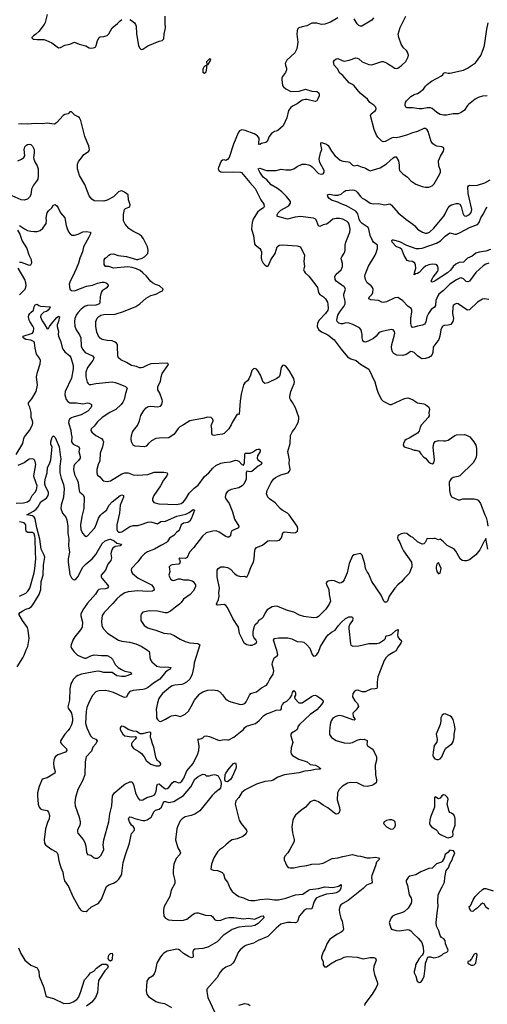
# Model space of a CAD drawing. Header units: inches. Extents: x 2134017 to 2292458, y 756222 to 916513.
# Tile 71 of 256: x 2141934 to 2147690, y 832864 to 844988. Entities that reach past the tile are written whole.
import ezdxf

# ---------------------------------------------------------------- set-up
doc = ezdxf.new("R2010")
doc.units = ezdxf.units.IN
doc.header["$MEASUREMENT"] = 0
doc.layers.add('C1843', color=7, linetype='Continuous')
doc.layers.add('C1844', color=7, linetype='Continuous')

msp = doc.modelspace()

# ---------------------------------------------------------------- linework, layer by layer
at = {"layer": 'C1843', "color": 5}
for points, elevation in [([(2141890, 839633), (2141971, 839770), (2141978, 839790), (2141983, 839830), (2141994, 839850), (2142055, 839930), (2142089, 839991), (2142091, 840000)], 440), ([(2142544, 840000), (2142565, 839935), (2142566, 839890), (2142576, 839850), (2142572, 839790), (2142590, 839763), (2142662, 839730), (2142670, 839710), (2142663, 839670), (2142680, 839610), (2142677, 839590), (2142659, 839561), (2142608, 839512), (2142600, 839490), (2142596, 839450), (2142607, 839390), (2142639, 839330), (2142652, 839290), (2142666, 839186), (2142676, 839170), (2142717, 839137), (2142729, 839109), (2142725, 838970), (2142699, 838870), (2142682, 838770), (2142687, 838707), (2142710, 838661), (2142730, 838638), (2142750, 838624), (2142770, 838633), (2142857, 838730), (2142881, 838779), (2142905, 838850), (2142930, 838886), (2142950, 838908), (2143002, 838950), (2143037, 839010), (2143071, 839050), (2143170, 839130), (2143190, 839136), (2143210, 839130), (2143213, 839110), (2143170, 839010), (2143164, 838910), (2143128, 838770), (2143129, 838709), (2143137, 838690), (2143150, 838678), (2143170, 838677), (2143190, 838683), (2143291, 838749), (2143330, 838759), (2143390, 838762), (2143430, 838772), (2143510, 838803), (2143550, 838804), (2143630, 838781), (2143670, 838808), (2143730, 838815), (2143870, 838874), (2143979, 838901), (2144018, 838922), (2144070, 838959), (2144084, 838950), (2144050, 838850), (2144028, 838812), (2144003, 838797), (2143950, 838790), (2143922, 838770), (2143901, 838710), (2143890, 838694), (2143865, 838675), (2143830, 838636), (2143776, 838604), (2143755, 838565), (2143741, 838550), (2143670, 838515), (2143593, 838467), (2143506, 838434), (2143470, 838411), (2143430, 838369), (2143388, 838312), (2143310, 838230), (2143304, 838210), (2143309, 838190), (2143324, 838170), (2143394, 838110), (2143555, 838030), (2143574, 838010), (2143584, 837990), (2143588, 837970), (2143580, 837960), (2143568, 837952), (2143512, 837948), (2143390, 837955), (2143270, 837942), (2143230, 837930), (2143170, 837894), (2143130, 837859), (2143081, 837799), (2142975, 837690), (2142950, 837650), (2142942, 837578), (2142944, 837530), (2142960, 837490), (2143013, 837433), (2143150, 837347), (2143190, 837335), (2143284, 837324), (2143364, 837304), (2143430, 837276), (2143507, 837227), (2143526, 837210), (2143533, 837193), (2143534, 837134), (2143544, 837104), (2143562, 837082), (2143622, 837030), (2143659, 837019), (2143770, 837015), (2143794, 837010), (2143785, 836990), (2143761, 836979), (2143730, 836956), (2143660, 836870), (2143581, 836819), (2143518, 836770), (2143481, 836750), (2143450, 836740), (2143330, 836730), (2143290, 836717), (2143270, 836693), (2143250, 836645), (2143230, 836641), (2143210, 836647), (2143090, 836702), (2143030, 836721), (2142987, 836727), (2142914, 836726), (2142890, 836719), (2142870, 836710), (2142830, 836666), (2142790, 836590), (2142761, 836519), (2142754, 836470), (2142745, 836325), (2142760, 836270), (2142806, 836170), (2142830, 836146), (2142869, 836129), (2142886, 836110), (2142872, 836070), (2142836, 836030), (2142817, 835983), (2142753, 835910), (2142738, 835850), (2142736, 835690), (2142705, 835615), (2142650, 835510), (2142622, 835410), (2142614, 835350), (2142615, 835310), (2142667, 835170), (2142679, 835110), (2142679, 835090), (2142673, 835070), (2142644, 835010), (2142644, 834990), (2142650, 834970), (2142713, 834893), (2142736, 834856), (2142749, 834810), (2142756, 834736), (2142770, 834711), (2142810, 834701), (2142850, 834666), (2142862, 834662), (2142890, 834665), (2142907, 834673), (2142938, 834702), (2142968, 834770), (2142963, 834830), (2142969, 834891), (2143030, 835111), (2143045, 835210), (2143069, 835310), (2143077, 835430), (2143100, 835470), (2143190, 835548), (2143230, 835575), (2143290, 835604), (2143310, 835604), (2143318, 835598), (2143336, 835570), (2143359, 835470), (2143390, 835407), (2143410, 835382), (2143430, 835378), (2143450, 835384), (2143499, 835410), (2143570, 835430), (2143590, 835441), (2143603, 835457), (2143612, 835488), (2143620, 835550), (2143630, 835575), (2143650, 835579), (2143710, 835530), (2143730, 835519), (2143750, 835520), (2143770, 835536), (2143810, 835593), (2143830, 835607), (2143850, 835608), (2143890, 835592), (2143910, 835596), (2143930, 835610), (2143956, 835650), (2143990, 835739), (2144068, 835830), (2144126, 835950), (2144139, 835990), (2144145, 836045), (2144136, 836096), (2144129, 836111), (2144130, 836132), (2144150, 836131), (2144170, 836136), (2144190, 836145), (2144210, 836165), (2144230, 836170), (2144270, 836162), (2144390, 836113), (2144450, 836127), (2144490, 836119), (2144510, 836123), (2144570, 836152), (2144650, 836220), (2144690, 836247), (2144701, 836270), (2144724, 836290), (2144808, 836312), (2144836, 836324), (2144881, 836359), (2144940, 836420), (2144970, 836443), (2145007, 836453), (2145090, 836487), (2145150, 836492), (2145157, 836503), (2145158, 836530), (2145170, 836555), (2145190, 836579), (2145223, 836597), (2145262, 836638), (2145284, 836670), (2145290, 836705), (2145310, 836727), (2145324, 836710), (2145330, 836690), (2145327, 836670), (2145316, 836650), (2145321, 836630), (2145370, 836577), (2145410, 836575), (2145526, 836654), (2145550, 836665), (2145570, 836669), (2145590, 836663), (2145630, 836640), (2145664, 836610), (2145669, 836590), (2145650, 836554), (2145590, 836492), (2145510, 836434), (2145379, 836310), (2145363, 836290), (2145348, 836250), (2145327, 836230), (2145279, 836201), (2145270, 836190), (2145270, 836170), (2145296, 836090), (2145277, 836023), (2145273, 835970), (2145276, 835950), (2145290, 835930), (2145370, 835882), (2145471, 835850), (2145510, 835818), (2145575, 835810), (2145611, 835790), (2145619, 835779), (2145636, 835770), (2145635, 835765), (2145630, 835758), (2145570, 835757), (2145517, 835743), (2145445, 835735), (2145370, 835714), (2145192, 835688), (2145110, 835660), (2145054, 835626), (2145030, 835616), (2144950, 835606), (2144850, 835576), (2144710, 835504), (2144670, 835472), (2144630, 835409), (2144596, 835370), (2144585, 835330), (2144637, 835130), (2144659, 835090), (2144725, 835010), (2144728, 834990), (2144722, 834970), (2144707, 834950), (2144681, 834930), (2144610, 834903), (2144550, 834889), (2144530, 834878), (2144471, 834830), (2144430, 834790), (2144393, 834767), (2144370, 834742), (2144325, 834670), (2144294, 834590), (2144285, 834530), (2144316, 834516), (2144370, 834511), (2144401, 834501), (2144426, 834486), (2144443, 834470), (2144461, 834410), (2144490, 834370), (2144523, 834290), (2144550, 834254), (2144590, 834219), (2144631, 834190), (2144690, 834175), (2144750, 834146), (2144781, 834141), (2144830, 834141), (2144890, 834156), (2144985, 834165), (2145070, 834149), (2145119, 834150), (2145210, 834172), (2145330, 834212), (2145419, 834221), (2145490, 834269), (2145510, 834277), (2145610, 834290), (2145690, 834312), (2145790, 834304), (2145859, 834321), (2145890, 834338), (2145893, 834330), (2145886, 834290), (2145870, 834262), (2145856, 834250), (2145830, 834238), (2145790, 834227), (2145710, 834220), (2145630, 834193), (2145583, 834170), (2145558, 834130), (2145530, 834042), (2145510, 834036), (2145470, 834040), (2145450, 834032), (2145430, 834017), (2145373, 833950), (2145354, 833886), (2145345, 833875), (2145330, 833867), (2145270, 833873), (2145230, 833870), (2145150, 833850), (2145090, 833802), (2144990, 833701), (2144870, 833650), (2144810, 833617), (2144726, 833594), (2144700, 833580), (2144646, 833534), (2144628, 833512), (2144573, 833390), (2144559, 833370), (2144533, 833347), (2144470, 833320), (2144425, 833290), (2144401, 833259), (2144366, 833194), (2144238, 833050), (2144236, 833024), (2144250, 832950), (2144333, 832773)], 440), ([(2142863, 840000), (2142850, 839982), (2142815, 839950), (2142811, 839930), (2142823, 839910), (2142871, 839870), (2142939, 839830), (2142958, 839810), (2142964, 839790), (2142955, 839730), (2142926, 839650), (2142922, 839558), (2142901, 839510), (2142885, 839450), (2142882, 839410), (2142890, 839381), (2142919, 839359), (2142962, 839310), (2143010, 839300), (2143050, 839312), (2143190, 839397), (2143230, 839408), (2143270, 839407), (2143330, 839382), (2143390, 839379), (2143510, 839388), (2143590, 839415), (2143710, 839418), (2143734, 839414), (2143748, 839408), (2143753, 839393), (2143745, 839370), (2143703, 839317), (2143665, 839250), (2143586, 839130), (2143568, 839090), (2143567, 839067), (2143584, 839044), (2143646, 839026), (2143870, 839018), (2143920, 839030), (2143950, 839050), (2143980, 839090), (2144020, 839160), (2144081, 839219), (2144130, 839258), (2144210, 839365), (2144263, 839410), (2144312, 839468), (2144350, 839497), (2144410, 839526), (2144450, 839536), (2144530, 839545), (2144590, 839563), (2144610, 839562), (2144632, 839552), (2144670, 839511), (2144690, 839502), (2144701, 839530), (2144704, 839630), (2144710, 839651), (2144770, 839652), (2144798, 839662), (2144850, 839695), (2144870, 839702), (2144890, 839698), (2144894, 839690), (2144894, 839670), (2144862, 839618), (2144858, 839590), (2144865, 839570), (2144899, 839550), (2144916, 839530), (2144907, 839510), (2144870, 839490), (2144790, 839423), (2144770, 839420), (2144729, 839431), (2144722, 839410), (2144721, 839330), (2144693, 839267), (2144673, 839247), (2144630, 839224), (2144538, 839202), (2144511, 839190), (2144486, 839174), (2144470, 839148), (2144465, 839110), (2144471, 839090), (2144511, 839030), (2144553, 838930), (2144578, 838838), (2144631, 838750), (2144627, 838730), (2144546, 838694), (2144532, 838670), (2144528, 838632), (2144510, 838616), (2144490, 838617), (2144470, 838626), (2144390, 838680), (2144353, 838693), (2144310, 838692), (2144230, 838670), (2144185, 838630), (2144075, 838485), (2144026, 838430), (2143994, 838366), (2143970, 838353), (2143903, 838357), (2143892, 838350), (2143901, 838341), (2143911, 838311), (2143902, 838290), (2143890, 838284), (2143810, 838276), (2143790, 838269), (2143775, 838250), (2143781, 838190), (2143771, 838150), (2143776, 838130), (2143790, 838103), (2143810, 838085), (2143830, 838081), (2143890, 838102), (2143910, 838103), (2143950, 838090), (2144010, 838090), (2144057, 838077), (2144068, 838070), (2144096, 838030), (2144096, 838010), (2144090, 837990), (2144068, 837950), (2144033, 837910), (2143949, 837851), (2143920, 837810), (2143900, 837790), (2143850, 837756), (2143790, 837707), (2143750, 837684), (2143723, 837683), (2143630, 837707), (2143531, 837709), (2143450, 837693), (2143431, 837670), (2143426, 837650), (2143425, 837590), (2143467, 837530), (2143510, 837499), (2143546, 837486), (2143610, 837472), (2143710, 837435), (2143790, 837426), (2143834, 837406), (2143910, 837359), (2143970, 837333), (2144030, 837316), (2144128, 837308), (2144150, 837290), (2144083, 837070), (2144077, 837023), (2144055, 836930), (2144028, 836870), (2143989, 836831), (2143950, 836810), (2143930, 836803), (2143845, 836795), (2143810, 836784), (2143790, 836772), (2143693, 836690), (2143664, 836656), (2143648, 836630), (2143630, 836578), (2143614, 836494), (2143619, 836450), (2143616, 836390), (2143631, 836370), (2143650, 836351), (2143672, 836348), (2143730, 836376), (2143770, 836402), (2143804, 836416), (2143850, 836423), (2143910, 836410), (2143930, 836415), (2143970, 836435), (2144010, 836473), (2144045, 836530), (2144086, 836610), (2144142, 836678), (2144154, 836690), (2144190, 836710), (2144250, 836734), (2144310, 836737), (2144370, 836727), (2144396, 836710), (2144430, 836676), (2144467, 836627), (2144503, 836603), (2144532, 836590), (2144650, 836556), (2144681, 836559), (2144705, 836570), (2144721, 836590), (2144763, 836670), (2144781, 836690), (2144790, 836696), (2144850, 836714), (2144910, 836762), (2144970, 836794), (2144990, 836817), (2145012, 836870), (2145052, 836930), (2145061, 836970), (2145059, 836990), (2145042, 837050), (2145045, 837075), (2145065, 837130), (2145105, 837155), (2145111, 837169), (2145103, 837210), (2145057, 837350), (2145070, 837370), (2145122, 837378), (2145236, 837376), (2145283, 837363), (2145350, 837330), (2145409, 837329), (2145430, 837322), (2145470, 837292), (2145504, 837250), (2145536, 837170), (2145550, 837151), (2145570, 837154), (2145590, 837171), (2145610, 837201), (2145638, 837270), (2145710, 837390), (2145730, 837415), (2145770, 837448), (2145817, 837470), (2145858, 837530), (2145893, 837567), (2145945, 837615), (2145986, 837634), (2146017, 837637), (2146031, 837631), (2146036, 837616), (2146030, 837590), (2145996, 837544), (2145986, 837514), (2145984, 837490), (2146004, 837304), (2146010, 837286), (2146034, 837274), (2146110, 837277), (2146230, 837306), (2146330, 837308), (2146363, 837317), (2146425, 837355), (2146435, 837370), (2146442, 837398), (2146450, 837403), (2146492, 837408), (2146516, 837424), (2146570, 837473), (2146585, 837475), (2146590, 837482), (2146593, 837473), (2146585, 837415), (2146587, 837390), (2146610, 837359), (2146628, 837348), (2146633, 837330), (2146626, 837310), (2146586, 837254), (2146570, 837217), (2146530, 837197), (2146470, 837158), (2146442, 837130), (2146421, 837099), (2146373, 836970), (2146342, 836898), (2146333, 836833), (2146334, 836770), (2146330, 836755), (2146310, 836747), (2146257, 836743), (2146186, 836714), (2146150, 836713), (2146110, 836729), (2146090, 836732), (2146071, 836729), (2146050, 836713), (2146036, 836690), (2146031, 836650), (2146060, 836600), (2146091, 836570), (2146103, 836530), (2146077, 836490), (2146033, 836450), (2146040, 836410), (2146062, 836370), (2146050, 836362), (2146034, 836366), (2145910, 836413), (2145870, 836420), (2145850, 836417), (2145827, 836410), (2145790, 836387), (2145767, 836354), (2145754, 836310), (2145746, 836226), (2145748, 836188), (2145771, 836151), (2145830, 836111), (2145930, 836084), (2145990, 836080), (2146032, 836088), (2146090, 836118), (2146130, 836131), (2146150, 836126), (2146174, 836130), (2146210, 836111), (2146211, 836090), (2146205, 836070), (2146213, 836053), (2146273, 836010), (2146290, 835990), (2146324, 835910), (2146325, 835870), (2146310, 835810), (2146312, 835692), (2146328, 835630), (2146328, 835610), (2146321, 835590), (2146295, 835570), (2146270, 835558), (2146210, 835545), (2146170, 835552), (2146090, 835591), (2146010, 835596), (2145970, 835587), (2145907, 835550), (2145865, 835510), (2145847, 835470), (2145843, 835383), (2145871, 835289), (2145876, 835250), (2145861, 835219), (2145850, 835209), (2145830, 835205), (2145810, 835216), (2145725, 835285), (2145670, 835315), (2145610, 835358), (2145570, 835372), (2145550, 835375), (2145510, 835359), (2145451, 835290), (2145390, 835247), (2145327, 835193), (2145311, 835169), (2145297, 835130), (2145283, 835050), (2145290, 834974), (2145313, 834893), (2145311, 834870), (2145261, 834770), (2145234, 834730), (2145197, 834690), (2145188, 834670), (2145190, 834642), (2145221, 834570), (2145238, 834550), (2145264, 834544), (2145310, 834546), (2145377, 834563), (2145470, 834573), (2145530, 834590), (2145630, 834594), (2145670, 834602), (2145781, 834659), (2145850, 834667), (2145910, 834686), (2146030, 834710), (2146090, 834694), (2146130, 834690), (2146209, 834669), (2146250, 834669), (2146310, 834677), (2146350, 834666), (2146361, 834650), (2146326, 834614), (2146314, 834570), (2146267, 834450), (2146264, 834424), (2146272, 834370), (2146264, 834356), (2146201, 834330), (2146162, 834290), (2145978, 834142), (2145910, 834107), (2145888, 834090), (2145873, 834070), (2145865, 834030), (2145871, 833989), (2145885, 833925), (2145905, 833890), (2145919, 833790), (2145911, 833770), (2145889, 833751), (2145847, 833730), (2145753, 833667), (2145716, 833610), (2145696, 833550), (2145671, 833509), (2145651, 833450), (2145651, 833430), (2145671, 833390), (2145671, 833350), (2145687, 833327), (2145710, 833327), (2145758, 833362), (2145830, 833405), (2145890, 833424), (2145930, 833444), (2145970, 833454), (2146090, 833443), (2146163, 833423), (2146250, 833439), (2146290, 833440), (2146312, 833432), (2146323, 833410), (2146295, 833330), (2146289, 833290), (2146300, 833230), (2146338, 833130), (2146338, 833110), (2146322, 833070), (2146272, 832990), (2146182, 832870), (2146177, 832850)], 460), ([(2143952, 840000), (2143907, 839973), (2143886, 839954), (2143834, 839886), (2143770, 839840), (2143650, 839836), (2143610, 839830), (2143557, 839803), (2143520, 839770), (2143490, 839735), (2143470, 839728), (2143357, 839737), (2143331, 839750), (2143311, 839790), (2143307, 839827), (2143311, 839870), (2143322, 839910), (2143334, 839930), (2143385, 839990), (2143389, 840000)], 480), ([(2144535, 840000), (2144510, 839951), (2144450, 839891), (2144430, 839883), (2144370, 839876), (2144330, 839867), (2144310, 839871), (2144299, 839890), (2144300, 839950), (2144291, 839990), (2144295, 840000)], 480), ([(2147696, 838470), (2147670, 838602), (2147662, 838578), (2147650, 838566), (2147599, 838461), (2147550, 838397), (2147470, 838339), (2147433, 838327), (2147410, 838325), (2147381, 838330), (2147356, 838350), (2147304, 838444), (2147286, 838466), (2147262, 838482), (2147194, 838514), (2147150, 838561), (2147110, 838591), (2147090, 838582), (2147050, 838602), (2147030, 838602), (2147010, 838594), (2146950, 838602), (2146924, 838550), (2146910, 838536), (2146890, 838531), (2146830, 838560), (2146774, 838614), (2146746, 838626), (2146700, 838660), (2146670, 838667), (2146630, 838656), (2146599, 838641), (2146589, 838631), (2146586, 838610), (2146590, 838590), (2146615, 838550), (2146636, 838490), (2146657, 838450), (2146757, 838310), (2146763, 838270), (2146760, 838250), (2146727, 838170), (2146670, 838113), (2146634, 838066), (2146590, 838030), (2146551, 837989), (2146483, 837890), (2146461, 837830), (2146450, 837815), (2146430, 837815), (2146417, 837830), (2146384, 837904), (2146267, 838070), (2146229, 838169), (2146210, 838191), (2146190, 838230), (2146182, 838290), (2146150, 838396), (2146130, 838414), (2146050, 838399), (2146030, 838385), (2145990, 838294), (2145964, 838176), (2145930, 838093), (2145913, 838067), (2145890, 838053), (2145870, 838052), (2145810, 838078), (2145770, 838082), (2145730, 838076), (2145718, 838070), (2145710, 838059), (2145706, 838050), (2145710, 838030), (2145732, 837992), (2145739, 837970), (2145744, 837910), (2145759, 837830), (2145744, 837790), (2145704, 837730), (2145610, 837640), (2145590, 837628), (2145550, 837624), (2145430, 837641), (2145378, 837658), (2145310, 837692), (2145230, 837712), (2145110, 837762), (2145090, 837767), (2145042, 837758), (2144980, 837720), (2144955, 837685), (2144929, 837631), (2144910, 837610), (2144873, 837590), (2144860, 837560), (2144829, 837531), (2144822, 837518), (2144805, 837455), (2144804, 837410), (2144817, 837377), (2144839, 837350), (2144849, 837330), (2144844, 837310), (2144830, 837299), (2144790, 837284), (2144770, 837283), (2144730, 837291), (2144696, 837310), (2144680, 837350), (2144639, 837430), (2144627, 837510), (2144557, 837617), (2144490, 837751), (2144470, 837773), (2144450, 837787), (2144370, 837778), (2144361, 837781), (2144358, 837790), (2144364, 837810), (2144382, 837850), (2144388, 837890), (2144385, 837930), (2144395, 837990), (2144364, 838130), (2144365, 838210), (2144375, 838230), (2144410, 838250), (2144450, 838250), (2144490, 838244), (2144530, 838222), (2144579, 838170), (2144610, 838146), (2144650, 838133), (2144695, 838135), (2144730, 838125), (2144750, 838165), (2144784, 838256), (2144812, 838310), (2144821, 838350), (2144830, 838455), (2144834, 838470), (2144850, 838490), (2144922, 838518), (2144990, 838572), (2145010, 838577), (2145090, 838571), (2145130, 838580), (2145156, 838610), (2145175, 838670), (2145190, 838684), (2145310, 838670), (2145330, 838674), (2145353, 838690), (2145358, 838722), (2145349, 838750), (2145250, 838890), (2145229, 838910), (2145164, 838950), (2145139, 838970), (2145080, 839040), (2145007, 839090), (2144988, 839110), (2144972, 839150), (2144974, 839170), (2144982, 839190), (2145030, 839290), (2145059, 839330), (2145082, 839350), (2145150, 839383), (2145239, 839410), (2145256, 839430), (2145262, 839450), (2145251, 839529), (2145253, 839570), (2145236, 839670), (2145265, 839770), (2145268, 839868), (2145290, 839916), (2145323, 839957), (2145343, 839990), (2145347, 840000)], 480), ([(2146879, 840000), (2146863, 839970), (2146850, 839921), (2146830, 839896), (2146730, 839835), (2146690, 839821), (2146674, 839806), (2146657, 839770), (2146655, 839750), (2146665, 839730), (2146690, 839720), (2146750, 839706), (2146790, 839689), (2146810, 839689), (2146850, 839675), (2146870, 839642), (2146910, 839601), (2146930, 839589), (2146965, 839545), (2146990, 839526), (2147010, 839521), (2147031, 839530), (2147041, 839570), (2147025, 839725), (2147031, 839770), (2147050, 839795), (2147090, 839807), (2147150, 839801), (2147177, 839803), (2147210, 839812), (2147290, 839867), (2147310, 839875), (2147410, 839879), (2147434, 839874), (2147475, 839850), (2147524, 839790), (2147549, 839749), (2147559, 839710), (2147555, 839630), (2147547, 839590), (2147517, 839530), (2147350, 839373), (2147330, 839363), (2147270, 839350), (2147245, 839335), (2147227, 839310), (2147222, 839290), (2147225, 839190), (2147233, 839150), (2147250, 839115), (2147330, 839077), (2147350, 839076), (2147390, 839089), (2147527, 839087), (2147561, 839081), (2147579, 839070), (2147607, 839030), (2147660, 838890), (2147677, 838857), (2147690, 838810), (2147696, 838750)], 480), ([(2141902, 837018), (2141973, 837130), (2141990, 837164), (2142012, 837228), (2142034, 837270), (2142052, 837370), (2142039, 837470), (2142030, 837503), (2141967, 837590), (2141924, 837670), (2141940, 837690), (2141972, 837710), (2142010, 837730), (2142050, 837741), (2142079, 837761), (2142097, 837783), (2142175, 837910), (2142195, 837970), (2142199, 838070), (2142222, 838150), (2142226, 838270), (2142243, 838370), (2142236, 838396), (2142199, 838470), (2142183, 838590), (2142143, 838730), (2142124, 838844), (2142110, 838864), (2142090, 838878), (2142021, 838890), (2142103, 838937), (2142137, 838963), (2142156, 838984), (2142194, 839050), (2142210, 839065), (2142263, 839097), (2142285, 839130), (2142290, 839150), (2142287, 839170), (2142250, 839240), (2142243, 839270), (2142243, 839297), (2142250, 839341), (2142272, 839410), (2142274, 839470), (2142305, 839530), (2142319, 839570), (2142332, 839730), (2142317, 839757), (2142316, 839790), (2142332, 839848), (2142350, 839864), (2142370, 839844), (2142418, 839730), (2142430, 839630), (2142441, 839581), (2142429, 839491), (2142427, 839410), (2142444, 839344), (2142474, 839266), (2142483, 839210), (2142472, 839110), (2142445, 839010), (2142442, 838970), (2142460, 838910), (2142502, 838862), (2142516, 838830), (2142527, 838747), (2142527, 838667), (2142539, 838590), (2142534, 838510), (2142545, 838430), (2142530, 838350), (2142532, 838310), (2142550, 838155), (2142570, 838114), (2142590, 838095), (2142610, 838093), (2142630, 838105), (2142650, 838130), (2142712, 838248), (2142754, 838290), (2142825, 838350), (2142870, 838405), (2142950, 838538), (2142987, 838570), (2143030, 838588), (2143050, 838590), (2143097, 838570), (2143130, 838543), (2143185, 838530), (2143171, 838510), (2143110, 838500), (2143081, 838479), (2143072, 838468), (2143058, 838430), (2143057, 838410), (2143064, 838364), (2143057, 838330), (2143017, 838283), (2142989, 838210), (2142937, 838150), (2142937, 838130), (2142946, 838110), (2143015, 838030), (2143028, 838010), (2143015, 837990), (2142990, 837980), (2142930, 837978), (2142907, 837970), (2142890, 837954), (2142866, 837914), (2142770, 837803), (2142710, 837722), (2142688, 837668), (2142688, 837648), (2142707, 837570), (2142702, 837510), (2142684, 837476), (2142613, 837390), (2142588, 837350), (2142567, 837290), (2142564, 837270), (2142570, 837251), (2142600, 837210), (2142645, 837165), (2142730, 837127), (2142750, 837128), (2142810, 837155), (2142850, 837166), (2142942, 837158), (2143010, 837160), (2143055, 837135), (2143076, 837116), (2143110, 837050), (2143146, 837010), (2143186, 836986), (2143230, 836966), (2143290, 836956), (2143300, 836950), (2143310, 836930), (2143230, 836899), (2143190, 836899), (2143130, 836910), (2143070, 836950), (2142971, 836951), (2142924, 836964), (2142890, 836967), (2142693, 836930), (2142650, 836914), (2142630, 836901), (2142598, 836870), (2142575, 836830), (2142565, 836810), (2142551, 836749), (2142545, 836610), (2142526, 836526), (2142529, 836509), (2142560, 836470), (2142570, 836451), (2142584, 836384), (2142583, 836350), (2142570, 836306), (2142550, 836264), (2142530, 836234), (2142488, 836190), (2142438, 836110), (2142438, 836090), (2142450, 836070), (2142509, 836010), (2142512, 835990), (2142496, 835970), (2142405, 835935), (2142371, 835910), (2142353, 835870), (2142348, 835830), (2142353, 835790), (2142370, 835730), (2142368, 835710), (2142270, 835652), (2142210, 835635), (2142173, 835547), (2142152, 835470), (2142152, 835430), (2142161, 835330), (2142173, 835293), (2142190, 835272), (2142205, 835265), (2142271, 835250), (2142290, 835230), (2142300, 835190), (2142298, 835150), (2142277, 835103), (2142253, 835027), (2142233, 834890), (2142241, 834850), (2142253, 834830), (2142272, 834812), (2142330, 834770), (2142382, 834742), (2142396, 834730), (2142405, 834710), (2142414, 834630), (2142440, 834550), (2142465, 834490), (2142474, 834434), (2142486, 834386), (2142533, 834313), (2142587, 834190), (2142670, 834044), (2142690, 834020), (2142710, 834010), (2142751, 834009), (2142770, 834018), (2142816, 834064), (2142883, 834097), (2142906, 834114), (2142939, 834161), (2143004, 834316), (2143030, 834334), (2143090, 834357), (2143130, 834380), (2143154, 834406), (2143181, 834450), (2143190, 834470), (2143197, 834510), (2143206, 834610), (2143235, 834705), (2143286, 834850), (2143304, 834950), (2143312, 834968), (2143349, 835010), (2143347, 835030), (2143334, 835050), (2143310, 835071), (2143285, 835110), (2143273, 835150), (2143278, 835162), (2143288, 835172), (2143310, 835170), (2143353, 835153), (2143450, 835126), (2143474, 835126), (2143504, 835136), (2143551, 835170), (2143590, 835240), (2143607, 835253), (2143650, 835269), (2143679, 835290), (2143710, 835362), (2143730, 835363), (2143770, 835350), (2143830, 835360), (2143950, 835436), (2144039, 835541), (2144090, 835638), (2144130, 835671), (2144190, 835699), (2144213, 835693), (2144230, 835678), (2144237, 835677), (2144270, 835676), (2144290, 835686), (2144330, 835696), (2144350, 835691), (2144376, 835676), (2144409, 835610), (2144415, 835575), (2144404, 835530), (2144391, 835509), (2144337, 835470), (2144304, 835436), (2144152, 835248), (2144090, 835206), (2144043, 835190), (2143970, 835174), (2143933, 835150), (2143910, 835124), (2143878, 835050), (2143870, 835025), (2143852, 834890), (2143882, 834790), (2143906, 834750), (2143913, 834730), (2143905, 834710), (2143860, 834660), (2143832, 834588), (2143821, 834510), (2143821, 834470), (2143843, 834390), (2143842, 834350), (2143799, 834270), (2143781, 834190), (2143711, 834070), (2143702, 834030), (2143702, 834002), (2143709, 833950), (2143730, 833924), (2143766, 833906), (2143810, 833899), (2143910, 833895), (2143950, 833899), (2143990, 833912), (2144070, 833974), (2144090, 833987), (2144110, 833992), (2144130, 833990), (2144221, 833961), (2144290, 833956), (2144310, 833943), (2144333, 833910), (2144350, 833900), (2144370, 833897), (2144410, 833902), (2144470, 833927), (2144510, 833934), (2144570, 833934), (2144690, 833918), (2144750, 833924), (2144830, 833912), (2144906, 833950), (2144930, 833952), (2144936, 833950), (2144940, 833930), (2144870, 833859), (2144830, 833834), (2144793, 833827), (2144710, 833823), (2144630, 833813), (2144550, 833786), (2144440, 833710), (2144366, 833634), (2144250, 833568), (2144190, 833550), (2144090, 833545), (2144073, 833530), (2144065, 833510), (2144070, 833450), (2144061, 833439), (2144050, 833436), (2144010, 833452), (2143950, 833492), (2143910, 833527), (2143890, 833539), (2143870, 833544), (2143750, 833518), (2143710, 833496), (2143686, 833474), (2143667, 833450), (2143621, 833370), (2143601, 833270), (2143590, 833239), (2143567, 833213), (2143518, 833182), (2143499, 833150), (2143493, 833087), (2143492, 833030), (2143498, 832990), (2143520, 832960), (2143610, 832900), (2143647, 832887), (2143715, 832875), (2143804, 832824)], 420), ([(2141890, 839034), (2141982, 839038), (2142030, 839050), (2142057, 839070), (2142089, 839130), (2142126, 839170), (2142141, 839199), (2142148, 839250), (2142110, 839350), (2142106, 839370), (2142131, 839510), (2142124, 839550), (2142110, 839573), (2142090, 839583), (2142050, 839578), (2141990, 839533), (2141910, 839499)], 440), ([(2141930, 837891), (2142010, 837928), (2142035, 837950), (2142058, 837990), (2142110, 838179), (2142121, 838230), (2142134, 838350), (2142127, 838430), (2142125, 838595), (2142120, 838630), (2142110, 838658), (2142090, 838675), (2142035, 838675), (2142022, 838682), (2142014, 838694), (2142011, 838710), (2142010, 838770), (2141990, 838792), (2141930, 838804)], 440), ([(2147710, 834036), (2147678, 834058), (2147650, 834103), (2147630, 834109), (2147605, 834090), (2147570, 834053), (2147550, 834037), (2147531, 834029), (2147510, 834009), (2147488, 834010), (2147469, 834050), (2147468, 834070), (2147482, 834078), (2147514, 834150), (2147541, 834190), (2147577, 834230), (2147630, 834278), (2147650, 834290), (2147670, 834291), (2147762, 834262)], 460), ([(2141918, 833558), (2141949, 833489), (2141995, 833410), (2142070, 833345), (2142150, 833312), (2142159, 833299), (2142169, 833270), (2142174, 833210), (2142232, 833070), (2142254, 832970), (2142270, 832957), (2142350, 832937), (2142475, 832875), (2142550, 832877), (2142590, 832893), (2142637, 832923), (2142658, 832950), (2142682, 833010), (2142730, 833166), (2142781, 833219), (2142805, 833250), (2142847, 833273), (2142880, 833310), (2142930, 833348), (2142950, 833358), (2142997, 833357), (2143011, 833351), (2143019, 833339), (2143022, 833330), (2143015, 833310), (2142982, 833278), (2142904, 833156), (2142890, 833010), (2142868, 832950), (2142820, 832890), (2142758, 832842)], 380), ([(2144630, 832853), (2144707, 832873), (2144745, 832865), (2144772, 832850)], 440)]:
    msp.add_lwpolyline(points, dxfattribs=dict(at, elevation=elevation))
for points, elevation in [([(2147090, 838306), (2147070, 838286), (2147059, 838250), (2147059, 838230), (2147070, 838192), (2147090, 838165), (2147110, 838174), (2147124, 838230)], 480), ([(2147170, 836441), (2147150, 836439), (2147134, 836426), (2147117, 836390), (2147118, 836350), (2147110, 836310), (2147062, 836190), (2147073, 836130), (2147068, 836092), (2147036, 836050), (2147023, 835970), (2147021, 835930), (2147028, 835908), (2147046, 835886), (2147070, 835877), (2147090, 835877), (2147110, 835887), (2147132, 835910), (2147159, 835981), (2147180, 836020), (2147255, 836070), (2147270, 836096), (2147284, 836150), (2147284, 836190), (2147293, 836253), (2147286, 836306), (2147270, 836370), (2147250, 836403), (2147230, 836416)], 480), ([(2143190, 836288), (2143180, 836280), (2143172, 836270), (2143171, 836250), (2143203, 836190), (2143226, 836170), (2143310, 836159), (2143360, 836160), (2143372, 836152), (2143357, 836130), (2143319, 836090), (2143308, 836070), (2143311, 836050), (2143336, 836016), (2143399, 835979), (2143432, 835952), (2143468, 835910), (2143490, 835868), (2143530, 835834), (2143550, 835822), (2143610, 835799), (2143650, 835799), (2143665, 835810), (2143673, 835830), (2143654, 835850), (2143627, 835867), (2143608, 835908), (2143584, 836030), (2143567, 836070), (2143554, 836134), (2143545, 836150), (2143542, 836170), (2143548, 836190), (2143546, 836210), (2143530, 836214), (2143490, 836208), (2143450, 836194), (2143416, 836196), (2143370, 836224), (2143330, 836229), (2143270, 836250), (2143230, 836276), (2143210, 836284)], 460), ([(2144490, 835604), (2144467, 835607), (2144457, 835630), (2144462, 835690), (2144470, 835710), (2144512, 835770), (2144566, 835830), (2144590, 835836), (2144595, 835830), (2144597, 835790), (2144593, 835770), (2144550, 835666), (2144530, 835634)], 420), ([(2147150, 835442), (2147131, 835430), (2147110, 835404), (2147090, 835395), (2147050, 835418), (2147042, 835410), (2147038, 835390), (2147039, 835290), (2146991, 835170), (2146981, 835130), (2146978, 835090), (2146985, 835070), (2147002, 835050), (2147056, 835016), (2147077, 834997), (2147091, 834970), (2147114, 834954), (2147190, 834917), (2147210, 834914), (2147250, 834926), (2147264, 834936), (2147269, 834950), (2147267, 834993), (2147295, 835070), (2147294, 835150), (2147292, 835170), (2147277, 835197), (2147250, 835217), (2147227, 835227), (2147219, 835239), (2147197, 835330), (2147207, 835390), (2147198, 835410), (2147178, 835430), (2147170, 835438)], 480), ([(2146515, 835135), (2146485, 835135), (2146451, 835129), (2146422, 835110), (2146414, 835090), (2146451, 835051), (2146503, 835023), (2146530, 835027), (2146550, 835045), (2146559, 835070), (2146554, 835110), (2146542, 835122)], 480), ([(2147230, 834762), (2147206, 834734), (2147170, 834708), (2147157, 834663), (2147136, 834624), (2147125, 834615), (2147064, 834596), (2147010, 834539), (2146970, 834537), (2146870, 834497), (2146810, 834459), (2146737, 834443), (2146714, 834426), (2146691, 834390), (2146691, 834371), (2146708, 834328), (2146730, 834212), (2146753, 834173), (2146757, 834157), (2146758, 834130), (2146752, 834110), (2146717, 834050), (2146670, 834007), (2146647, 833993), (2146555, 833965), (2146523, 833950), (2146507, 833930), (2146483, 833870), (2146503, 833803), (2146511, 833791), (2146525, 833785), (2146570, 833772), (2146610, 833769), (2146710, 833784), (2146730, 833781), (2146750, 833771), (2146787, 833727), (2146838, 833678), (2146884, 833624), (2146902, 833570), (2146905, 833510), (2146901, 833490), (2146890, 833470), (2146850, 833429), (2146806, 833350), (2146807, 833330), (2146791, 833270), (2146791, 833250), (2146811, 833210), (2146828, 833148), (2146850, 833135), (2146870, 833139), (2146890, 833159), (2146911, 833210), (2146926, 833310), (2146930, 833370), (2146957, 833443), (2146970, 833451), (2146989, 833451), (2147030, 833436), (2147089, 833451), (2147129, 833471), (2147150, 833491), (2147190, 833505), (2147203, 833517), (2147209, 833530), (2147177, 833610), (2147173, 833650), (2147154, 833670), (2147128, 833688), (2147109, 833710), (2147092, 833770), (2147066, 833826), (2147062, 833870), (2147075, 834025), (2147085, 834070), (2147081, 834130), (2147085, 834210), (2147100, 834250), (2147136, 834310), (2147165, 834370), (2147166, 834426), (2147182, 834510), (2147214, 834546), (2147227, 834593), (2147261, 834650), (2147266, 834674), (2147284, 834710), (2147289, 834730), (2147283, 834743), (2147273, 834753), (2147250, 834759)], 480), ([(2143050, 833394), (2143029, 833409), (2143024, 833430), (2143025, 833455), (2143029, 833471), (2143050, 833492), (2143070, 833494), (2143076, 833476), (2143073, 833430), (2143066, 833410)], 380), ([(2147550, 833489), (2147530, 833480), (2147497, 833423), (2147470, 833397), (2147452, 833390), (2147452, 833370), (2147462, 833362), (2147490, 833346), (2147510, 833346), (2147530, 833351), (2147550, 833372), (2147555, 833425), (2147566, 833470), (2147563, 833483)], 480)]:
    msp.add_lwpolyline(points, close=True, dxfattribs=dict(at, elevation=elevation))
at = {"layer": 'C1844', "color": 5}
for points, elevation in [([(2142270, 845051), (2142246, 844954), (2142235, 844930), (2142170, 844844), (2142132, 844808), (2142104, 844790), (2142083, 844770), (2142085, 844765), (2142099, 844750), (2142110, 844747), (2142150, 844743), (2142230, 844744), (2142257, 844737), (2142330, 844704), (2142410, 844643), (2142434, 844646), (2142490, 844674), (2142550, 844685), (2142610, 844712), (2142667, 844687), (2142748, 844668), (2142790, 844643), (2142810, 844636), (2142839, 844641), (2142855, 844645), (2142870, 844655), (2142877, 844670), (2142891, 844730), (2142911, 844769), (2142923, 844777), (2142970, 844782), (2143010, 844795), (2143030, 844815), (2143071, 844889), (2143139, 844941), (2143170, 844975), (2143190, 844991)], 480), ([(2143290, 844991), (2143310, 844980), (2143349, 844950), (2143361, 844930), (2143368, 844908), (2143373, 844813), (2143395, 844670), (2143410, 844640), (2143430, 844622), (2143450, 844625), (2143510, 844667), (2143650, 844724), (2143686, 844734), (2143707, 844753), (2143713, 844810), (2143729, 844889), (2143723, 844950), (2143726, 845030)], 480), ([(2147710, 841544), (2147650, 841552), (2147630, 841549), (2147570, 841509), (2147470, 841415), (2147450, 841411), (2147437, 841417), (2147330, 841490), (2147310, 841492), (2147293, 841487), (2147271, 841470), (2147264, 841450), (2147261, 841370), (2147274, 841310), (2147266, 841270), (2147243, 841237), (2147210, 841227), (2147157, 841223), (2147134, 841206), (2147119, 841170), (2147104, 841090), (2147092, 841050), (2147030, 840970), (2147025, 840955), (2147019, 840890), (2147013, 840867), (2146990, 840842), (2146970, 840830), (2146930, 840816), (2146890, 840813), (2146870, 840821), (2146830, 840850), (2146790, 840889), (2146770, 840900), (2146750, 840901), (2146690, 840867), (2146650, 840854), (2146577, 840857), (2146539, 840879), (2146527, 840890), (2146518, 840910), (2146511, 840950), (2146516, 840990), (2146545, 841090), (2146552, 841130), (2146549, 841150), (2146530, 841169), (2146510, 841173), (2146490, 841169), (2146390, 841150), (2146370, 841142), (2146350, 841127), (2146322, 841090), (2146290, 841062), (2146224, 841030), (2146190, 841019), (2146180, 841020), (2146170, 841022), (2146157, 841037), (2146150, 841070), (2146150, 841110), (2146143, 841150), (2146134, 841174), (2146115, 841195), (2146034, 841234), (2145990, 841250), (2145950, 841257), (2145910, 841244), (2145890, 841242), (2145864, 841250), (2145841, 841270), (2145836, 841290), (2145852, 841350), (2145873, 841390), (2145924, 841456), (2145941, 841490), (2145942, 841522), (2145924, 841590), (2145923, 841610), (2145943, 841670), (2145937, 841690), (2145930, 841697), (2145830, 841770), (2145817, 841790), (2145814, 841826), (2145830, 841854), (2145891, 841909), (2145908, 841950), (2145908, 841988), (2145894, 842030), (2145892, 842050), (2145898, 842070), (2145928, 842112), (2145936, 842130), (2145940, 842150), (2145939, 842210), (2145948, 842250), (2145999, 842370), (2146002, 842410), (2145990, 842470), (2145978, 842490), (2145963, 842503), (2145911, 842531), (2145870, 842542), (2145830, 842541), (2145790, 842531), (2145730, 842482), (2145710, 842472), (2145670, 842464), (2145630, 842441), (2145610, 842450), (2145583, 842523), (2145570, 842536), (2145550, 842546), (2145390, 842564), (2145324, 842556), (2145230, 842534), (2145110, 842564), (2145104, 842570), (2145105, 842585), (2145115, 842610), (2145150, 842642), (2145230, 842686), (2145250, 842703), (2145268, 842730), (2145268, 842750), (2145218, 842810), (2145159, 842870), (2145107, 842910), (2145030, 842953), (2144975, 843015), (2144930, 843050), (2144890, 843110), (2144869, 843151), (2144890, 843158), (2144970, 843132), (2145089, 843131), (2145154, 843146), (2145210, 843140), (2145270, 843141), (2145307, 843153), (2145350, 843182), (2145410, 843209), (2145450, 843209), (2145490, 843202), (2145513, 843193), (2145536, 843176), (2145610, 843095), (2145650, 843086), (2145668, 843092), (2145681, 843110), (2145680, 843130), (2145630, 843230), (2145622, 843270), (2145637, 843350), (2145653, 843390), (2145639, 843450), (2145642, 843470), (2145650, 843478), (2145710, 843456), (2145730, 843441), (2145774, 843370), (2145815, 843315), (2145879, 843259), (2145910, 843247), (2145978, 843238), (2145992, 843232), (2146030, 843198), (2146050, 843190), (2146090, 843195), (2146150, 843172), (2146171, 843170), (2146190, 843162), (2146230, 843134), (2146250, 843129), (2146370, 843164), (2146448, 843212), (2146530, 843288), (2146550, 843299), (2146570, 843299), (2146596, 843250), (2146603, 843197), (2146603, 843150), (2146611, 843130), (2146650, 843091), (2146708, 843050), (2146750, 843005), (2146810, 842962), (2146890, 842933), (2146930, 842925), (2146970, 842924), (2147010, 842941), (2147034, 842966), (2147087, 843053), (2147112, 843108), (2147113, 843130), (2147095, 843190), (2147090, 843250), (2147112, 843308), (2147149, 843370), (2147155, 843390), (2147155, 843410), (2147130, 843424), (2147070, 843432), (2147043, 843443), (2147021, 843461), (2147001, 843490), (2146961, 843610), (2146950, 843630), (2146928, 843648), (2146910, 843650), (2146829, 843611), (2146770, 843596), (2146709, 843571), (2146610, 843541), (2146570, 843533), (2146530, 843536), (2146511, 843530), (2146432, 843488), (2146410, 843485), (2146390, 843492), (2146341, 843541), (2146325, 843565), (2146298, 843638), (2146253, 843810), (2146260, 843830), (2146313, 843870), (2146322, 843890), (2146318, 843910), (2146295, 843935), (2146244, 843970), (2146215, 844010), (2146124, 844084), (2146050, 844172), (2146030, 844189), (2145990, 844209), (2145910, 844301), (2145876, 844330), (2145844, 844385), (2145805, 844430), (2145795, 844470), (2145808, 844490), (2145830, 844506), (2145850, 844511), (2145904, 844484), (2145930, 844479), (2145990, 844489), (2146070, 844518), (2146090, 844516), (2146110, 844506), (2146150, 844470), (2146230, 844438), (2146270, 844433), (2146390, 844472), (2146410, 844473), (2146450, 844457), (2146550, 844390), (2146570, 844388), (2146590, 844393), (2146635, 844425), (2146687, 844473), (2146717, 844530), (2146719, 844550), (2146709, 844589), (2146695, 844610), (2146660, 844640), (2146628, 844688), (2146601, 844770), (2146594, 844810), (2146618, 844890), (2146687, 845030)], 460), ([(2145850, 845010), (2145761, 844959), (2145690, 844934), (2145650, 844927), (2145590, 844945), (2145530, 844945), (2145470, 844913), (2145410, 844902), (2145370, 844888), (2145355, 844870), (2145348, 844850), (2145347, 844810), (2145358, 844710), (2145345, 844630), (2145319, 844581), (2145224, 844490), (2145203, 844450), (2145204, 844430), (2145219, 844390), (2145220, 844370), (2145204, 844336), (2145170, 844290), (2145162, 844270), (2145160, 844250), (2145170, 844178), (2145181, 844161), (2145210, 844137), (2145270, 844105), (2145372, 844108), (2145450, 844134), (2145530, 844110), (2145590, 844106), (2145612, 844092), (2145621, 844070), (2145620, 844050), (2145605, 844015), (2145590, 843991), (2145570, 843982), (2145470, 844005), (2145450, 844007), (2145410, 843998), (2145350, 843953), (2145290, 843924), (2145271, 843909), (2145244, 843870), (2145222, 843778), (2145177, 843683), (2145110, 843624), (2145090, 843614), (2145070, 843610), (2145034, 843586), (2145003, 843550), (2144981, 843490), (2144964, 843476), (2144910, 843463), (2144890, 843452), (2144883, 843457), (2144873, 843453), (2144879, 843461), (2144881, 843530), (2144860, 843560), (2144821, 843581), (2144710, 843624), (2144670, 843633), (2144639, 843621), (2144623, 843597), (2144564, 843456), (2144511, 843290), (2144490, 843265), (2144470, 843256), (2144450, 843262), (2144430, 843259), (2144414, 843246), (2144382, 843170), (2144378, 843150), (2144385, 843130), (2144410, 843116), (2144430, 843111), (2144570, 843116), (2144651, 843111), (2144666, 843106), (2144765, 842985), (2144833, 842910), (2144904, 842770), (2144938, 842718), (2144943, 842690), (2144935, 842670), (2144890, 842644), (2144860, 842620), (2144809, 842531), (2144796, 842490), (2144787, 842410), (2144810, 842330), (2144824, 842230), (2144834, 842214), (2144890, 842171), (2144903, 842150), (2144910, 842130), (2144906, 842050), (2144910, 842030), (2144930, 841990), (2144950, 841970), (2144970, 841955), (2144990, 841955), (2144997, 841963), (2145027, 842030), (2145079, 842110), (2145104, 842190), (2145127, 842210), (2145170, 842215), (2145350, 842204), (2145390, 842190), (2145438, 842090), (2145432, 842010), (2145438, 841950), (2145429, 841910), (2145436, 841890), (2145449, 841870), (2145491, 841831), (2145581, 841721), (2145599, 841690), (2145612, 841630), (2145626, 841610), (2145674, 841574), (2145698, 841550), (2145721, 841510), (2145727, 841487), (2145730, 841430), (2145726, 841410), (2145699, 841370), (2145622, 841290), (2145598, 841250), (2145596, 841210), (2145614, 841174), (2145650, 841146), (2145726, 841106), (2145806, 841046), (2145892, 840930), (2145970, 840837), (2146010, 840813), (2146077, 840790), (2146130, 840745), (2146230, 840684), (2146307, 840530), (2146330, 840439), (2146348, 840388), (2146389, 840310), (2146410, 840293), (2146490, 840250), (2146510, 840248), (2146670, 840324), (2146710, 840332), (2146769, 840310), (2146830, 840269), (2146910, 840257), (2146929, 840250), (2146970, 840219), (2146976, 840210), (2146978, 840190), (2146972, 840150), (2146973, 840110), (2146961, 840090), (2146880, 840000), (2146879, 840000)], 480), ([(2146290, 845010), (2146270, 844981), (2146146, 844910), (2146130, 844908), (2146110, 844917), (2146090, 844939), (2146050, 844999)], 480), ([(2147690, 844051), (2147630, 844046), (2147578, 844030), (2147540, 844010), (2147457, 843943), (2147445, 843930), (2147410, 843873), (2147370, 843844), (2147330, 843828), (2147270, 843831), (2147188, 843812), (2147150, 843811), (2147110, 843820), (2147070, 843844), (2147010, 843894), (2146990, 843901), (2146950, 843904), (2146890, 843892), (2146850, 843892), (2146770, 843901), (2146702, 843902), (2146689, 843910), (2146679, 843930), (2146679, 843950), (2146685, 843970), (2146697, 843990), (2146750, 844043), (2146790, 844068), (2146830, 844079), (2146850, 844091), (2146906, 844134), (2146930, 844171), (2146950, 844191), (2147002, 844230), (2147125, 844295), (2147141, 844310), (2147150, 844331), (2147170, 844339), (2147209, 844329), (2147230, 844330), (2147395, 844365), (2147448, 844392), (2147544, 844456), (2147610, 844548), (2147640, 844620), (2147655, 844670), (2147684, 844870), (2147701, 844950)], 440), ([(2143389, 840000), (2143408, 840050), (2143426, 840114), (2143463, 840177), (2143490, 840207), (2143516, 840224), (2143550, 840228), (2143630, 840220), (2143669, 840231), (2143683, 840250), (2143690, 840290), (2143687, 840307), (2143657, 840390), (2143635, 840430), (2143634, 840470), (2143666, 840534), (2143676, 840590), (2143689, 840630), (2143758, 840730), (2143767, 840750), (2143750, 840760), (2143550, 840750), (2143505, 840735), (2143450, 840705), (2143430, 840700), (2143410, 840703), (2143370, 840719), (2143310, 840730), (2143250, 840768), (2143178, 840798), (2143150, 840826), (2143142, 840850), (2143139, 840970), (2143136, 840990), (2143126, 841006), (2143110, 841019), (2143072, 841032), (2143010, 841037), (2142950, 841052), (2142925, 841065), (2142903, 841090), (2142882, 841142), (2142869, 841210), (2142870, 841270), (2142887, 841313), (2142906, 841334), (2142931, 841350), (2142970, 841357), (2143110, 841364), (2143210, 841395), (2143363, 841457), (2143412, 841490), (2143490, 841558), (2143550, 841591), (2143610, 841609), (2143670, 841643), (2143691, 841650), (2143699, 841670), (2143656, 841710), (2143606, 841726), (2143567, 841747), (2143546, 841766), (2143494, 841830), (2143450, 841873), (2143418, 841898), (2143370, 841920), (2143317, 841937), (2143264, 841944), (2143090, 841930), (2143030, 841948), (2142990, 841948), (2142980, 841960), (2142975, 841975), (2142975, 842030), (2142987, 842050), (2143012, 842068), (2143031, 842090), (2143050, 842101), (2143090, 842104), (2143146, 842086), (2143250, 842072), (2143370, 842035), (2143390, 842035), (2143441, 842050), (2143471, 842070), (2143511, 842110), (2143517, 842150), (2143508, 842190), (2143459, 842290), (2143438, 842318), (2143410, 842343), (2143326, 842386), (2143278, 842418), (2143232, 842470), (2143213, 842510), (2143211, 842590), (2143225, 842650), (2143238, 842662), (2143279, 842681), (2143288, 842690), (2143292, 842708), (2143274, 842770), (2143270, 842831), (2143224, 842864), (2143190, 842879), (2143170, 842878), (2143150, 842870), (2143090, 842809), (2143010, 842764), (2142970, 842754), (2142850, 842759), (2142820, 842780), (2142790, 842821), (2142737, 842957), (2142668, 843070), (2142647, 843150), (2142645, 843210), (2142657, 843243), (2142682, 843270), (2142724, 843330), (2142770, 843356), (2142784, 843370), (2142792, 843390), (2142784, 843430), (2142737, 843550), (2142686, 843746), (2142670, 843779), (2142654, 843794), (2142611, 843811), (2142570, 843852), (2142550, 843852), (2142529, 843831), (2142490, 843820), (2142470, 843808), (2142390, 843722), (2142370, 843704), (2142359, 843701), (2142273, 843713), (2142210, 843705), (2142130, 843712), (2142030, 843701), (2141954, 843706), (2141919, 843701)], 480), ([(2141910, 843250), (2141956, 843270), (2141986, 843290), (2141996, 843310), (2141988, 843388), (2141999, 843421), (2142016, 843444), (2142030, 843452), (2142050, 843456), (2142070, 843450), (2142091, 843430), (2142111, 843390), (2142113, 843347), (2142104, 843290), (2142107, 843270), (2142124, 843230), (2142150, 843187), (2142161, 843150), (2142163, 843070), (2142156, 843024), (2142142, 842998), (2142102, 842950), (2142080, 842900), (2142070, 842830), (2142056, 842804), (2142030, 842779), (2141990, 842767), (2141950, 842770), (2141841, 842821)], 480), ([(2147710, 841990), (2147670, 841979), (2147641, 841959), (2147550, 841877), (2147470, 841770), (2147450, 841759), (2147430, 841763), (2147397, 841797), (2147370, 841810), (2147350, 841806), (2147310, 841785), (2147230, 841730), (2147150, 841653), (2147095, 841610), (2147079, 841590), (2147056, 841530), (2147052, 841468), (2147039, 841450), (2146999, 841421), (2146967, 841370), (2146945, 841330), (2146933, 841267), (2146919, 841241), (2146910, 841233), (2146892, 841228), (2146830, 841215), (2146790, 841201), (2146770, 841200), (2146755, 841215), (2146749, 841249), (2146748, 841310), (2146762, 841390), (2146762, 841410), (2146754, 841430), (2146710, 841462), (2146650, 841526), (2146610, 841557), (2146590, 841567), (2146550, 841565), (2146450, 841514), (2146410, 841505), (2146390, 841510), (2146349, 841530), (2146257, 841537), (2146230, 841550), (2146236, 841570), (2146271, 841610), (2146282, 841630), (2146283, 841670), (2146276, 841690), (2146261, 841710), (2146210, 841750), (2146190, 841789), (2146181, 841830), (2146185, 841850), (2146228, 841952), (2146310, 842090), (2146326, 842130), (2146339, 842170), (2146337, 842210), (2146291, 842250), (2146277, 842270), (2146247, 842330), (2146232, 842410), (2146222, 842430), (2146150, 842477), (2146124, 842504), (2146113, 842530), (2146097, 842597), (2146071, 842631), (2145958, 842698), (2145890, 842722), (2145850, 842743), (2145770, 842765), (2145738, 842790), (2145725, 842810), (2145721, 842830), (2145730, 842836), (2145750, 842839), (2145810, 842827), (2145850, 842826), (2145890, 842839), (2145930, 842873), (2145950, 842883), (2146030, 842895), (2146050, 842891), (2146070, 842882), (2146090, 842864), (2146127, 842810), (2146148, 842790), (2146190, 842770), (2146250, 842731), (2146290, 842722), (2146350, 842725), (2146430, 842707), (2146490, 842720), (2146510, 842704), (2146593, 842610), (2146686, 842530), (2146775, 842470), (2146798, 842450), (2146830, 842408), (2146891, 842370), (2146930, 842358), (2146950, 842359), (2146977, 842370), (2147030, 842421), (2147155, 842570), (2147169, 842591), (2147186, 842634), (2147210, 842670), (2147230, 842695), (2147250, 842710), (2147310, 842725), (2147330, 842725), (2147350, 842717), (2147370, 842690), (2147387, 842607), (2147400, 842580), (2147410, 842571), (2147430, 842570), (2147471, 842590), (2147490, 842614), (2147498, 842650), (2147454, 842850), (2147451, 842930), (2147458, 842942), (2147470, 842952), (2147510, 842947), (2147570, 842950), (2147660, 842980), (2147724, 843016)], 440), ([(2141930, 842452), (2141992, 842412), (2142030, 842392), (2142070, 842384), (2142110, 842379), (2142150, 842381), (2142186, 842394), (2142220, 842420), (2142260, 842480), (2142264, 842510), (2142261, 842550), (2142273, 842610), (2142290, 842635), (2142329, 842671), (2142350, 842705), (2142370, 842714), (2142390, 842696), (2142407, 842670), (2142436, 842610), (2142490, 842550), (2142506, 842454), (2142517, 842417), (2142535, 842375), (2142553, 842350), (2142577, 842337), (2142610, 842335), (2142652, 842348), (2142710, 842375), (2142750, 842379), (2142805, 842370), (2142804, 842350), (2142785, 842310), (2142719, 842190), (2142705, 842130), (2142672, 842050), (2142656, 841990), (2142630, 841920), (2142588, 841830), (2142553, 841770), (2142544, 841730), (2142550, 841670), (2142573, 841653), (2142610, 841650), (2142755, 841705), (2142830, 841721), (2142890, 841742), (2142950, 841756), (2142970, 841757), (2142998, 841750), (2143020, 841730), (2143024, 841710), (2142998, 841682), (2142948, 841650), (2142938, 841630), (2142926, 841574), (2142922, 841510), (2142915, 841490), (2142870, 841474), (2142770, 841469), (2142730, 841457), (2142690, 841423), (2142650, 841380), (2142630, 841350), (2142613, 841310), (2142607, 841270), (2142613, 841213), (2142630, 841170), (2142670, 841108), (2142686, 841070), (2142691, 840970), (2142705, 840930), (2142740, 840890), (2142831, 840851), (2142846, 840830), (2142843, 840810), (2142832, 840790), (2142770, 840706), (2142747, 840650), (2142747, 840590), (2142765, 840525), (2142772, 840512), (2142790, 840496), (2142810, 840495), (2142870, 840507), (2143070, 840529), (2143110, 840522), (2143144, 840510), (2143236, 840470), (2143257, 840450), (2143236, 840384), (2143220, 840310), (2143203, 840277), (2143183, 840250), (2143118, 840190), (2143042, 840150), (2142950, 840090), (2142890, 840038), (2142863, 840000)], 460), ([(2147730, 842158), (2147670, 842137), (2147590, 842124), (2147548, 842112), (2147502, 842078), (2147448, 842052), (2147397, 842003), (2147343, 841997), (2147302, 841978), (2147270, 841948), (2147236, 841904), (2147202, 841870), (2147050, 841772), (2147030, 841763), (2147010, 841758), (2147003, 841763), (2147000, 841770), (2147006, 841790), (2147022, 841818), (2147079, 841890), (2147086, 841910), (2147087, 841930), (2147081, 841950), (2147070, 841969), (2147055, 841975), (2147010, 841979), (2146970, 841970), (2146930, 841953), (2146899, 841930), (2146850, 841877), (2146830, 841864), (2146810, 841857), (2146801, 841859), (2146796, 841850), (2146788, 841848), (2146790, 841858), (2146798, 841862), (2146795, 841870), (2146811, 841930), (2146808, 841970), (2146798, 841990), (2146771, 842011), (2146730, 842015), (2146705, 842025), (2146665, 842085), (2146637, 842157), (2146616, 842176), (2146570, 842197), (2146517, 842250), (2146515, 842270), (2146523, 842277), (2146530, 842279), (2146610, 842255), (2146694, 842210), (2146812, 842172), (2146850, 842170), (2146890, 842175), (2147064, 842236), (2147115, 842265), (2147170, 842324), (2147230, 842362), (2147289, 842349), (2147310, 842349), (2147354, 842366), (2147470, 842430), (2147570, 842468), (2147588, 842492), (2147611, 842550), (2147643, 842597), (2147670, 842659), (2147690, 842681)], 420), ([(2141930, 842003), (2141950, 842002), (2142050, 841964), (2142072, 841970), (2142085, 841995), (2142079, 842030), (2142051, 842090), (2142021, 842181), (2141964, 842270), (2141934, 842354), (2141910, 842396)], 460), ([(2141930, 841600), (2142000, 841670), (2142012, 841710), (2142011, 841750), (2141999, 841790), (2141914, 841930)], 460), ([(2142091, 840000), (2142097, 840030), (2142093, 840050), (2142074, 840090), (2142075, 840150), (2142057, 840217), (2142043, 840250), (2142043, 840270), (2142082, 840318), (2142135, 840410), (2142152, 840490), (2142140, 840590), (2142154, 840650), (2142186, 840750), (2142190, 840790), (2142179, 840819), (2142141, 840870), (2142124, 840944), (2142117, 841010), (2142110, 841023), (2142070, 841042), (2142010, 841052), (2141976, 841070), (2141976, 841084), (2141977, 841090), (2142077, 841123), (2142090, 841130), (2142103, 841150), (2142107, 841190), (2142096, 841216), (2142058, 841270), (2142050, 841290), (2142044, 841330), (2142048, 841350), (2142059, 841370), (2142070, 841384), (2142103, 841410), (2142110, 841451), (2142124, 841476), (2142150, 841485), (2142170, 841467), (2142190, 841461), (2142310, 841451), (2142301, 841430), (2142283, 841410), (2142263, 841397), (2142230, 841385), (2142201, 841359), (2142194, 841350), (2142190, 841330), (2142196, 841310), (2142210, 841279), (2142245, 841230), (2142270, 841181), (2142290, 841185), (2142301, 841210), (2142321, 841239), (2142390, 841320), (2142410, 841336), (2142423, 841330), (2142410, 841270), (2142395, 841230), (2142395, 841210), (2142413, 841150), (2142409, 841110), (2142412, 841090), (2142441, 841021), (2142456, 840950), (2142464, 840930), (2142490, 840898), (2142550, 840851), (2142564, 840830), (2142591, 840731), (2142590, 840690), (2142570, 840576), (2142493, 840410), (2142491, 840370), (2142507, 840310), (2142525, 840285), (2142550, 840270), (2142632, 840272), (2142710, 840257), (2142770, 840270), (2142790, 840267), (2142816, 840250), (2142817, 840230), (2142810, 840210), (2142771, 840169), (2142690, 840124), (2142590, 840096), (2142570, 840086), (2142548, 840070), (2142537, 840050), (2142534, 840030), (2142544, 840000)], 440), ([(2145347, 840000), (2145362, 840030), (2145370, 840070), (2145368, 840092), (2145328, 840208), (2145294, 840274), (2145266, 840310), (2145260, 840330), (2145260, 840350), (2145270, 840410), (2145314, 840510), (2145318, 840530), (2145310, 840570), (2145250, 840668), (2145210, 840721), (2145186, 840734), (2145170, 840731), (2145154, 840706), (2145135, 840610), (2145126, 840590), (2145100, 840570), (2144990, 840517), (2144950, 840507), (2144930, 840525), (2144898, 840610), (2144870, 840660), (2144850, 840685), (2144830, 840693), (2144810, 840691), (2144790, 840670), (2144774, 840610), (2144756, 840564), (2144738, 840542), (2144704, 840516), (2144689, 840491), (2144662, 840378), (2144647, 840290), (2144635, 840130), (2144630, 840125), (2144610, 840131), (2144550, 840030), (2144535, 840000)], 480), ([(2144295, 840000), (2144316, 840050), (2144313, 840070), (2144290, 840090), (2144250, 840096), (2144190, 840078), (2144070, 840059), (2144030, 840048), (2143952, 840000)], 480)]:
    msp.add_lwpolyline(points, dxfattribs=dict(at, elevation=elevation))
at = {"layer": 'C1844', "color": 5, "elevation": 520}
for points in [[(2144230, 844426), (2144206, 844410), (2144190, 844378), (2144187, 844350), (2144190, 844342), (2144210, 844331), (2144230, 844346), (2144239, 844390), (2144238, 844418)], [(2144270, 844506), (2144234, 844470), (2144238, 844438), (2144250, 844434), (2144286, 844490), (2144282, 844502)]]:
    msp.add_lwpolyline(points, close=True, dxfattribs=at)

doc.saveas('drawing.dxf')
